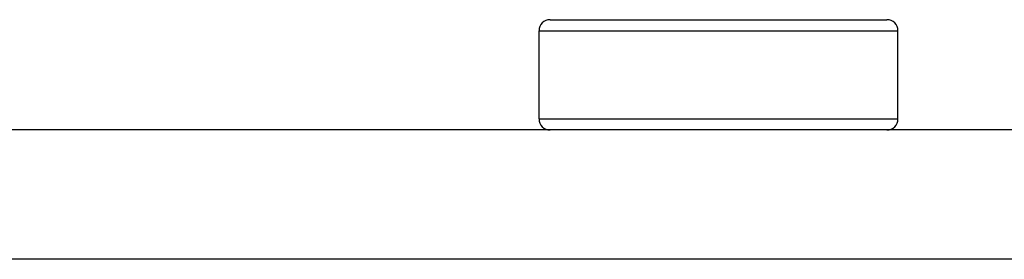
# Model space of a CAD drawing. Header units: inches. Extents: x 2.2 to 24.2, y 1.1 to 18.1.
# Tile 21 of 106: x 15.0108 to 15.3673, y 9.0034 to 9.0902. Entities that reach past the tile are written whole.
import ezdxf

# ---------------------------------------------------------------- set-up
doc = ezdxf.new("R2010")
doc.units = ezdxf.units.IN
doc.header["$MEASUREMENT"] = 0

# ---------------------------------------------------------------- blocks, each defined once
blk = doc.blocks.new('B250_front_panel__1', base_point=(20.09929, 16.53928))
at = {"color": 7, "linetype": 'Continuous'}
for p, q in [((30.40566, 18.1804), (30.64952, 18.1804)), ((30.39767, 18.10847), (30.39767, 18.17241)), ((30.65751, 18.10847), (30.65751, 18.17241)), ((30.40566, 18.10048), (20.55804, 18.10048)), ((30.64952, 18.10048), (30.40566, 18.10048)), ((30.87054, 18.10048), (30.64952, 18.10048))]:
    blk.add_line(p, q, dxfattribs=at)
at = {"color": 124, "linetype": 'Continuous'}
for p, q in [((30.39767, 18.17241), (30.65751, 18.17241)), ((30.39767, 18.10847), (30.65751, 18.10847)), ((30.87054, 18.00673), (20.55804, 18.00673))]:
    blk.add_line(p, q, dxfattribs=at)
at = {"color": 7, "linetype": 'Continuous'}
for centre, start, end in [((30.40566, 18.17241), 90, 180), ((30.64952, 18.17241), 0, 90), ((30.40566, 18.10847), 180, 270), ((30.64952, 18.10847), 270, 360)]:
    blk.add_arc(centre, 0.00799, start, end, dxfattribs=at)
blk = doc.blocks.new('cu_usrp-twinrx__2', base_point=(20.09929, 16.53928))
blk.add_blockref('B250_front_panel__1', (20.09929, 16.53928))
blk = doc.blocks.new('FRONT1', base_point=(25.71429, 17.35984))
blk.add_blockref('cu_usrp-twinrx__2', (20.09929, 16.53928))

msp = doc.modelspace()

# ---------------------------------------------------------------- block references
at = {"xscale": 0.5, "yscale": 0.5, "zscale": 0.5}
msp.add_blockref('FRONT1', (12.85714, 8.67992), dxfattribs=at)

doc.saveas('drawing.dxf')
